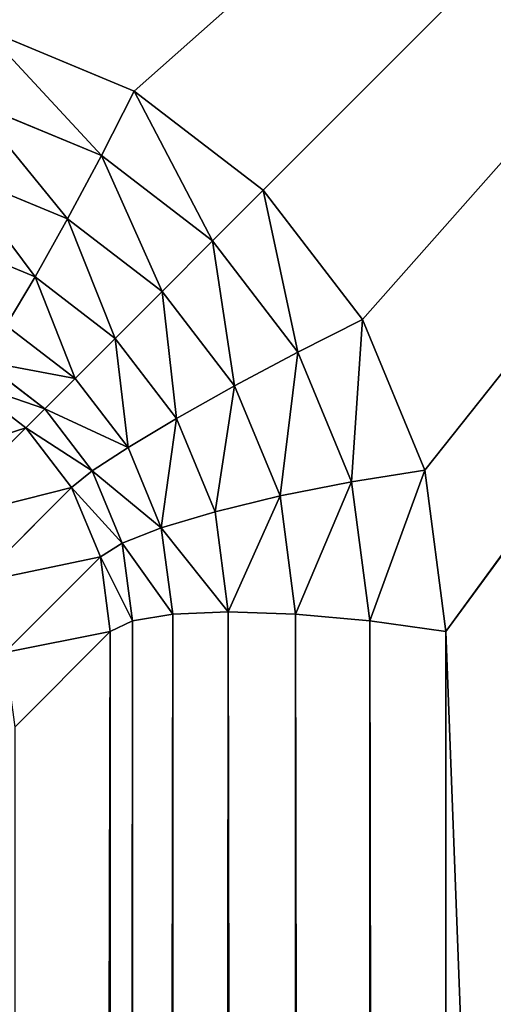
# Model space of a CAD drawing. Header units: centimetres. Extents: x -45 to 35, y -55 to 45.
# Tile 178 of 189: x 29.94 to 30.94, y 38.74 to 40.81. Entities that reach past the tile are written whole.
import ezdxf

# ---------------------------------------------------------------- set-up
doc = ezdxf.new("R2010")
doc.units = ezdxf.units.CM
doc.header["$LTSCALE"] = 2.54
doc.layers.get('0').update_dxf_attribs({"true_color": 0xff5454})

# ---------------------------------------------------------------- blocks, each defined once
blk = doc.blocks.new('Grupuj#4')
at = {"color": 7, "true_color": 0xfefefe}
for p, q in [((75.1816, 95.6639, 4.5), (74.8638, 95.7956, 4.5)), ((75.1816, 95.6639, 4.5), (74.8638, 95.7956, 4.5)), ((75.1125, 95.5276, 4.4796), (75.1816, 95.6639, 4.5)), ((75.1125, 95.5276, 4.4796), (75.1816, 95.6639, 4.5)), ((75.4545, 95.4545, 4.5), (75.1816, 95.6639, 4.5)), ((75.4545, 95.4545, 4.5), (75.1816, 95.6639, 4.5)), ((74.839, 95.6409, 4.4796), (75.1125, 95.5276, 4.4796)), ((74.839, 95.6409, 4.4796), (75.1125, 95.5276, 4.4796)), ((75.0412, 95.3937, 4.4196), (75.1125, 95.5276, 4.4796)), ((75.0412, 95.3937, 4.4196), (75.1125, 95.5276, 4.4796)), ((75.1125, 95.5276, 4.4796), (75.3474, 95.3474, 4.4796)), ((75.1125, 95.5276, 4.4796), (75.3474, 95.3474, 4.4796)), ((74.809, 95.4899, 4.4196), (75.0412, 95.3937, 4.4196)), ((74.809, 95.4899, 4.4196), (75.0412, 95.3937, 4.4196)), ((75.3474, 95.3474, 4.4796), (75.4545, 95.4545, 4.5)), ((75.3474, 95.3474, 4.4796), (75.4545, 95.4545, 4.5)), ((75.6639, 95.1816, 4.5), (75.4545, 95.4545, 4.5)), ((75.6639, 95.1816, 4.5), (75.4545, 95.4545, 4.5)), ((74.9727, 95.2714, 4.3243), (75.0412, 95.3937, 4.4196)), ((74.9727, 95.2714, 4.3243), (75.0412, 95.3937, 4.4196)), ((75.0412, 95.3937, 4.4196), (75.2407, 95.2407, 4.4196)), ((75.0412, 95.3937, 4.4196), (75.2407, 95.2407, 4.4196)), ((74.7758, 95.3529, 4.3243), (74.9727, 95.2714, 4.3243)), ((74.7758, 95.3529, 4.3243), (74.9727, 95.2714, 4.3243)), ((75.2407, 95.2407, 4.4196), (75.3474, 95.3474, 4.4796)), ((75.2407, 95.2407, 4.4196), (75.3474, 95.3474, 4.4796)), ((75.3474, 95.3474, 4.4796), (75.5276, 95.1125, 4.4796)), ((75.3474, 95.3474, 4.4796), (75.5276, 95.1125, 4.4796)), ((74.9114, 95.1689, 4.2), (74.9727, 95.2714, 4.3243)), ((74.9114, 95.1689, 4.2), (74.9727, 95.2714, 4.3243)), ((74.9727, 95.2714, 4.3243), (75.1417, 95.1417, 4.3243)), ((74.9727, 95.2714, 4.3243), (75.1417, 95.1417, 4.3243)), ((75.1417, 95.1417, 4.3243), (75.2407, 95.2407, 4.4196)), ((75.1417, 95.1417, 4.3243), (75.2407, 95.2407, 4.4196)), ((75.2407, 95.2407, 4.4196), (75.3937, 95.0412, 4.4196)), ((75.2407, 95.2407, 4.4196), (75.3937, 95.0412, 4.4196)), ((75.5276, 95.1125, 4.4796), (75.6639, 95.1816, 4.5)), ((75.5276, 95.1125, 4.4796), (75.6639, 95.1816, 4.5)), ((75.7956, 94.8638, 4.5), (75.6639, 95.1816, 4.5)), ((75.7956, 94.8638, 4.5), (75.6639, 95.1816, 4.5)), ((74.9114, 95.1689, 4.2), (75.0571, 95.0571, 4.2)), ((74.9114, 95.1689, 4.2), (75.0571, 95.0571, 4.2)), ((75.0571, 95.0571, 4.2), (75.1417, 95.1417, 4.3243)), ((75.0571, 95.0571, 4.2), (75.1417, 95.1417, 4.3243)), ((75.1417, 95.1417, 4.3243), (75.2714, 94.9727, 4.3243)), ((75.1417, 95.1417, 4.3243), (75.2714, 94.9727, 4.3243)), ((75.3937, 95.0412, 4.4196), (75.5276, 95.1125, 4.4796)), ((75.3937, 95.0412, 4.4196), (75.5276, 95.1125, 4.4796)), ((75.5276, 95.1125, 4.4796), (75.6409, 94.839, 4.4796)), ((75.5276, 95.1125, 4.4796), (75.6409, 94.839, 4.4796)), ((74.8618, 95.0933, 4.0553), (74.9928, 94.9928, 4.0553)), ((74.8618, 95.0933, 4.0553), (74.9928, 94.9928, 4.0553)), ((74.9928, 94.9928, 4.0553), (75.0571, 95.0571, 4.2)), ((74.9928, 94.9928, 4.0553), (75.0571, 95.0571, 4.2)), ((75.0571, 95.0571, 4.2), (75.1689, 94.9114, 4.2)), ((75.0571, 95.0571, 4.2), (75.1689, 94.9114, 4.2)), ((74.827, 95.0497, 3.9), (74.953, 94.953, 3.9)), ((74.827, 95.0497, 3.9), (74.953, 94.953, 3.9)), ((75.2714, 94.9727, 4.3243), (75.3937, 95.0412, 4.4196)), ((75.2714, 94.9727, 4.3243), (75.3937, 95.0412, 4.4196)), ((75.3937, 95.0412, 4.4196), (75.4899, 94.809, 4.4196)), ((75.3937, 95.0412, 4.4196), (75.4899, 94.809, 4.4196)), ((74.953, 94.953, 3.9), (74.9928, 94.9928, 4.0553)), ((74.953, 94.953, 3.9), (74.9928, 94.9928, 4.0553)), ((74.9928, 94.9928, 4.0553), (75.0933, 94.8618, 4.0553)), ((74.9928, 94.9928, 4.0553), (75.0933, 94.8618, 4.0553)), ((75.1689, 94.9114, 4.2), (75.2714, 94.9727, 4.3243)), ((75.1689, 94.9114, 4.2), (75.2714, 94.9727, 4.3243)), ((75.2714, 94.9727, 4.3243), (75.3529, 94.7758, 4.3243)), ((75.2714, 94.9727, 4.3243), (75.3529, 94.7758, 4.3243)), ((74.953, 94.953, 3.9), (74.7514, 94.7514, 2.7)), ((74.953, 94.953, 3.9), (74.7514, 94.7514, 2.7)), ((74.953, 94.953, 3.9), (75.0497, 94.827, 3.9)), ((74.953, 94.953, 3.9), (75.0497, 94.827, 3.9)), ((75.0933, 94.8618, 4.0553), (75.1689, 94.9114, 4.2)), ((75.0933, 94.8618, 4.0553), (75.1689, 94.9114, 4.2)), ((75.1689, 94.9114, 4.2), (75.2392, 94.7418, 4.2)), ((75.1689, 94.9114, 4.2), (75.2392, 94.7418, 4.2)), ((75.0497, 94.827, 3.9), (75.0933, 94.8618, 4.0553)), ((75.0497, 94.827, 3.9), (75.0933, 94.8618, 4.0553)), ((75.0933, 94.8618, 4.0553), (75.1565, 94.7092, 4.0553)), ((75.0933, 94.8618, 4.0553), (75.1565, 94.7092, 4.0553)), ((75.6409, 94.839, 4.4796), (75.7956, 94.8638, 4.5)), ((75.6409, 94.839, 4.4796), (75.7956, 94.8638, 4.5)), ((75.8405, 94.5228, 4.5), (75.7956, 94.8638, 4.5)), ((75.8405, 94.5228, 4.5), (75.7956, 94.8638, 4.5)), ((75.0497, 94.827, 3.9), (74.8481, 94.6254, 2.7)), ((75.0497, 94.827, 3.9), (74.8481, 94.6254, 2.7)), ((75.0497, 94.827, 3.9), (75.1105, 94.6803, 3.9)), ((75.0497, 94.827, 3.9), (75.1105, 94.6803, 3.9)), ((75.4899, 94.809, 4.4196), (75.6409, 94.839, 4.4796)), ((75.4899, 94.809, 4.4196), (75.6409, 94.839, 4.4796)), ((75.6409, 94.839, 4.4796), (75.6796, 94.5455, 4.4796)), ((75.6409, 94.839, 4.4796), (75.6796, 94.5455, 4.4796)), ((75.3529, 94.7758, 4.3243), (75.4899, 94.809, 4.4196)), ((75.3529, 94.7758, 4.3243), (75.4899, 94.809, 4.4196)), ((75.4899, 94.809, 4.4196), (75.5228, 94.5597, 4.4196)), ((75.4899, 94.809, 4.4196), (75.5228, 94.5597, 4.4196)), ((75.2392, 94.7418, 4.2), (75.3529, 94.7758, 4.3243)), ((75.2392, 94.7418, 4.2), (75.3529, 94.7758, 4.3243)), ((75.3529, 94.7758, 4.3243), (75.3807, 94.5646, 4.3243)), ((75.3529, 94.7758, 4.3243), (75.3807, 94.5646, 4.3243)), ((75.1565, 94.7092, 4.0553), (75.2392, 94.7418, 4.2)), ((75.1565, 94.7092, 4.0553), (75.2392, 94.7418, 4.2)), ((75.2392, 94.7418, 4.2), (75.2632, 94.5597, 4.2)), ((75.2392, 94.7418, 4.2), (75.2632, 94.5597, 4.2)), ((75.1105, 94.6803, 3.9), (75.1565, 94.7092, 4.0553)), ((75.1105, 94.6803, 3.9), (75.1565, 94.7092, 4.0553)), ((75.1565, 94.7092, 4.0553), (75.1781, 94.5455, 4.0553)), ((75.1565, 94.7092, 4.0553), (75.1781, 94.5455, 4.0553)), ((75.1105, 94.6803, 3.9), (74.9088, 94.4786, 2.7)), ((75.1105, 94.6803, 3.9), (74.9088, 94.4786, 2.7)), ((75.1105, 94.6803, 3.9), (75.1312, 94.5228, 3.9)), ((75.1105, 94.6803, 3.9), (75.1312, 94.5228, 3.9)), ((75.1781, 94.5455, 4.0553), (75.2632, 94.5597, 4.2)), ((75.1781, 94.5455, 4.0553), (75.2632, 94.5597, 4.2)), ((75.2632, 94.5597, 4.2), (75.3807, 94.5646, 4.3243)), ((75.2632, 94.5597, 4.2), (75.3807, 94.5646, 4.3243)), ((75.2632, 94.5597, 4.2), (75.2632, 5.4403, 4.2)), ((75.2632, 94.5597, 4.2), (75.2632, 5.4403, 4.2)), ((75.3807, 94.5646, 4.3243), (75.3807, 5.4354, 4.3243)), ((75.3807, 94.5646, 4.3243), (75.5228, 94.5597, 4.4196)), ((75.3807, 94.5646, 4.3243), (75.3807, 5.4354, 4.3243)), ((75.3807, 94.5646, 4.3243), (75.5228, 94.5597, 4.4196)), ((75.5228, 94.5597, 4.4196), (75.6796, 94.5455, 4.4796)), ((75.5228, 94.5597, 4.4196), (75.5228, 5.4403, 4.4196)), ((75.5228, 94.5597, 4.4196), (75.5228, 5.4403, 4.4196)), ((75.5228, 94.5597, 4.4196), (75.6796, 94.5455, 4.4796)), ((75.1312, 94.5228, 3.9), (75.1781, 94.5455, 4.0553)), ((75.1312, 94.5228, 3.9), (75.1781, 94.5455, 4.0553)), ((75.1781, 94.5455, 4.0553), (75.1781, 5.4545, 4.0553)), ((75.1781, 94.5455, 4.0553), (75.1781, 5.4545, 4.0553)), ((75.6796, 94.5455, 4.4796), (75.6796, 5.4545, 4.4796)), ((75.6796, 94.5455, 4.4796), (75.8405, 94.5228, 4.5)), ((75.6796, 94.5455, 4.4796), (75.6796, 5.4545, 4.4796)), ((75.6796, 94.5455, 4.4796), (75.8405, 94.5228, 4.5)), ((75.1312, 94.5228, 3.9), (74.9296, 94.3212, 2.7)), ((75.1312, 94.5228, 3.9), (74.9296, 94.3212, 2.7)), ((75.1312, 94.5228, 3.9), (75.1312, 5.4772, 3.9)), ((75.1312, 94.5228, 3.9), (75.1312, 5.4772, 3.9)), ((75.8405, 5.4772, 4.5), (75.8405, 94.5228, 4.5)), ((75.8405, 5.4772, 4.5), (75.8405, 94.5228, 4.5))]:
    blk.add_line(p, q, dxfattribs=at)
mesh = blk.add_polyface(dxfattribs=at)
corners = [(0.6, 0.6, 4.5), (4.1595, 5.4772, 4.5), (0.6, 99.4, 4.5), (4.2044, 5.1362, 4.5), (4.3361, 4.8184, 4.5), (4.5455, 4.5455, 4.5), (4.8184, 4.3361, 4.5), (5.1362, 4.2044, 4.5), (5.4772, 4.1595, 4.5), (79.4, 0.6, 4.5), (74.5228, 4.1595, 4.5), (74.8638, 4.2044, 4.5), (75.1816, 4.3361, 4.5), (75.4545, 4.5455, 4.5), (75.6639, 4.8184, 4.5), (75.7956, 5.1362, 4.5), (75.8405, 5.4772, 4.5), (75.8405, 94.5228, 4.5), (5.4772, 95.8405, 4.5), (79.4, 99.4, 4.5), (5.1362, 95.7956, 4.5), (4.8184, 95.6639, 4.5), (4.5455, 95.4545, 4.5), (4.3361, 95.1816, 4.5), (4.2044, 94.8638, 4.5), (4.1595, 94.5228, 4.5), (74.5228, 95.8405, 4.5), (74.8638, 95.7956, 4.5), (75.1816, 95.6639, 4.5), (75.4545, 95.4545, 4.5), (75.6639, 95.1816, 4.5), (75.7956, 94.8638, 4.5)]
mesh.append_faces([[corners[k] for k in face] for face in [(0, 1, 2), (1, 0, 3), (3, 0, 4), (4, 0, 5), (5, 0, 6), (6, 0, 7), (7, 0, 8), (8, 9, 10), (10, 9, 11), (11, 9, 12), (12, 9, 13), (13, 9, 14), (14, 9, 15), (15, 9, 16), (16, 9, 17), (2, 18, 19), (18, 2, 20), (20, 2, 21), (21, 2, 22), (22, 2, 23), (23, 2, 24), (24, 2, 25), (25, 2, 1), (19, 17, 9)]], dxfattribs={"vtx0": -1, "vtx1": -1, "color": 7})
mesh.append_faces([[corners[k] for k in face] for face in [(8, 0, 9), (19, 18, 26), (19, 26, 27), (19, 27, 28), (19, 28, 29), (19, 29, 30), (19, 30, 31), (19, 31, 17)]], dxfattribs={"vtx0": -1, "vtx2": -1, "color": 7})
mesh = blk.add_polyface(dxfattribs=at)
corners = [(0.6, 99.4), (10.1465, 85.7148), (0.6, 0.6), (10.3767, 86.5738), (10.7525, 87.3799), (11.2627, 88.1084), (11.8916, 88.7373), (12.6201, 89.2475), (13.4262, 89.6233), (14.2852, 89.8535), (79.4, 99.4), (10.069, 84.8288), (15.1712, 89.931), (16.0573, 89.8535), (16.9163, 89.6233), (17.7224, 89.2475), (18.4509, 88.7373), (19.0798, 88.1084), (19.59, 87.3799), (19.9658, 86.5738), (20.196, 85.7148), (20.2735, 84.8288), (11.2627, 81.5491), (79.4, 0.6), (10.7525, 82.2776), (10.3767, 83.0837), (10.1465, 83.9427), (11.8916, 80.9202), (12.6201, 80.41), (13.4262, 80.0342), (14.2852, 79.804), (15.1712, 79.7265), (16.0573, 79.804), (16.9163, 80.0342), (17.7224, 80.41), (18.4509, 80.9202), (19.0798, 81.5491), (19.59, 82.2776), (19.9658, 83.0837), (20.196, 83.9427)]
mesh.append_faces([[corners[k] for k in face] for face in [(0, 1, 2), (1, 0, 3), (3, 0, 4), (4, 0, 5), (5, 0, 6), (6, 0, 7), (7, 0, 8), (8, 0, 9), (9, 10, 12), (12, 10, 13), (13, 10, 14), (14, 10, 15), (15, 10, 16), (16, 10, 17), (17, 10, 18), (18, 10, 19), (19, 10, 20), (20, 10, 21), (2, 22, 23), (22, 2, 24), (24, 2, 25), (25, 2, 26), (26, 2, 11), (23, 21, 10)]], dxfattribs={"vtx0": -1, "vtx1": -1, "color": 7})
mesh.append_faces([[corners[k] for k in face] for face in [(9, 0, 10), (2, 1, 11), (23, 22, 27), (23, 27, 28), (23, 28, 29), (23, 29, 30), (23, 30, 31), (23, 31, 32), (23, 32, 33), (23, 33, 34), (23, 34, 35), (23, 35, 36), (23, 36, 37), (23, 37, 38), (23, 38, 39), (23, 39, 21)]], dxfattribs={"vtx0": -1, "vtx2": -1, "color": 7})
mesh = blk.add_polyface(dxfattribs=at)
corners = [(75.1125, 95.5276, 4.4796), (74.8638, 95.7956, 4.5), (74.839, 95.6409, 4.4796), (75.1816, 95.6639, 4.5)]
mesh.append_faces([[corners[k] for k in face] for face in [(0, 1, 2), (1, 0, 3)]], dxfattribs={"vtx0": -1, "color": 7})
mesh = blk.add_polyface(dxfattribs=at)
corners = [(75.3474, 95.3474, 4.4796), (75.1816, 95.6639, 4.5), (75.1125, 95.5276, 4.4796), (75.4545, 95.4545, 4.5)]
mesh.append_faces([[corners[k] for k in face] for face in [(0, 1, 2), (1, 0, 3)]], dxfattribs={"vtx0": -1, "color": 7})
mesh = blk.add_polyface(dxfattribs=at)
corners = [(75.0412, 95.3937, 4.4196), (74.839, 95.6409, 4.4796), (74.809, 95.4899, 4.4196), (75.1125, 95.5276, 4.4796)]
mesh.append_faces([[corners[k] for k in face] for face in [(0, 1, 2), (1, 0, 3)]], dxfattribs={"vtx0": -1, "color": 7})
mesh = blk.add_polyface(dxfattribs=at)
corners = [(75.2407, 95.2407, 4.4196), (75.1125, 95.5276, 4.4796), (75.0412, 95.3937, 4.4196), (75.3474, 95.3474, 4.4796)]
mesh.append_faces([[corners[k] for k in face] for face in [(0, 1, 2), (1, 0, 3)]], dxfattribs={"vtx0": -1, "color": 7})
mesh = blk.add_polyface(dxfattribs=at)
corners = [(74.9727, 95.2714, 4.3243), (74.809, 95.4899, 4.4196), (74.7758, 95.3529, 4.3243), (75.0412, 95.3937, 4.4196)]
mesh.append_faces([[corners[k] for k in face] for face in [(0, 1, 2), (1, 0, 3)]], dxfattribs={"vtx0": -1, "color": 7})
mesh = blk.add_polyface(dxfattribs=at)
corners = [(75.5276, 95.1125, 4.4796), (75.4545, 95.4545, 4.5), (75.3474, 95.3474, 4.4796), (75.6639, 95.1816, 4.5)]
mesh.append_faces([[corners[k] for k in face] for face in [(0, 1, 2), (1, 0, 3)]], dxfattribs={"vtx0": -1, "color": 7})
mesh = blk.add_polyface(dxfattribs=at)
corners = [(75.1417, 95.1417, 4.3243), (75.0412, 95.3937, 4.4196), (74.9727, 95.2714, 4.3243), (75.2407, 95.2407, 4.4196)]
mesh.append_faces([[corners[k] for k in face] for face in [(0, 1, 2), (1, 0, 3)]], dxfattribs={"vtx0": -1, "color": 7})
mesh = blk.add_polyface(dxfattribs=at)
corners = [(74.9114, 95.1689, 4.2), (74.7758, 95.3529, 4.3243), (74.7418, 95.2392, 4.2), (74.9727, 95.2714, 4.3243)]
mesh.append_faces([[corners[k] for k in face] for face in [(0, 1, 2), (1, 0, 3)]], dxfattribs={"vtx0": -1, "color": 7})
mesh = blk.add_polyface(dxfattribs=at)
corners = [(75.3937, 95.0412, 4.4196), (75.3474, 95.3474, 4.4796), (75.2407, 95.2407, 4.4196), (75.5276, 95.1125, 4.4796)]
mesh.append_faces([[corners[k] for k in face] for face in [(0, 1, 2), (1, 0, 3)]], dxfattribs={"vtx0": -1, "color": 7})
mesh = blk.add_polyface(dxfattribs=at)
corners = [(75.0571, 95.0571, 4.2), (74.9727, 95.2714, 4.3243), (74.9114, 95.1689, 4.2), (75.1417, 95.1417, 4.3243)]
mesh.append_faces([[corners[k] for k in face] for face in [(0, 1, 2), (1, 0, 3)]], dxfattribs={"vtx0": -1, "color": 7})
mesh = blk.add_polyface(dxfattribs=at)
corners = [(75.2714, 94.9727, 4.3243), (75.2407, 95.2407, 4.4196), (75.1417, 95.1417, 4.3243), (75.3937, 95.0412, 4.4196)]
mesh.append_faces([[corners[k] for k in face] for face in [(0, 1, 2), (1, 0, 3)]], dxfattribs={"vtx0": -1, "color": 7})
mesh = blk.add_polyface(dxfattribs=at)
corners = [(75.6409, 94.839, 4.4796), (75.6639, 95.1816, 4.5), (75.5276, 95.1125, 4.4796), (75.7956, 94.8638, 4.5)]
mesh.append_faces([[corners[k] for k in face] for face in [(0, 1, 2), (1, 0, 3)]], dxfattribs={"vtx0": -1, "color": 7})
mesh = blk.add_polyface(dxfattribs=at)
corners = [(75.0571, 95.0571, 4.2), (74.8618, 95.0933, 4.0553), (74.9928, 94.9928, 4.0553), (74.9114, 95.1689, 4.2)]
mesh.append_faces([[corners[k] for k in face] for face in [(0, 1, 2), (1, 0, 3)]], dxfattribs={"vtx0": -1, "color": 7})
mesh = blk.add_polyface(dxfattribs=at)
corners = [(75.1689, 94.9114, 4.2), (75.1417, 95.1417, 4.3243), (75.0571, 95.0571, 4.2), (75.2714, 94.9727, 4.3243)]
mesh.append_faces([[corners[k] for k in face] for face in [(0, 1, 2), (1, 0, 3)]], dxfattribs={"vtx0": -1, "color": 7})
mesh = blk.add_polyface(dxfattribs=at)
corners = [(75.4899, 94.809, 4.4196), (75.5276, 95.1125, 4.4796), (75.3937, 95.0412, 4.4196), (75.6409, 94.839, 4.4796)]
mesh.append_faces([[corners[k] for k in face] for face in [(0, 1, 2), (1, 0, 3)]], dxfattribs={"vtx0": -1, "color": 7})
mesh = blk.add_polyface(dxfattribs=at)
corners = [(74.9928, 94.9928, 4.0553), (74.827, 95.0497, 3.9), (74.953, 94.953, 3.9), (74.8618, 95.0933, 4.0553)]
mesh.append_faces([[corners[k] for k in face] for face in [(0, 1, 2), (1, 0, 3)]], dxfattribs={"vtx0": -1, "color": 7})
mesh = blk.add_polyface(dxfattribs=at)
corners = [(75.1689, 94.9114, 4.2), (74.9928, 94.9928, 4.0553), (75.0933, 94.8618, 4.0553), (75.0571, 95.0571, 4.2)]
mesh.append_faces([[corners[k] for k in face] for face in [(0, 1, 2), (1, 0, 3)]], dxfattribs={"vtx0": -1, "color": 7})
mesh = blk.add_polyface(dxfattribs=at)
corners = [(74.953, 94.953, 3.9), (74.6254, 94.8481, 2.7), (74.7514, 94.7514, 2.7), (74.827, 95.0497, 3.9)]
mesh.append_faces([[corners[k] for k in face] for face in [(0, 1, 2), (1, 0, 3)]], dxfattribs={"vtx0": -1, "color": 7})
mesh = blk.add_polyface(dxfattribs=at)
corners = [(75.3529, 94.7758, 4.3243), (75.3937, 95.0412, 4.4196), (75.2714, 94.9727, 4.3243), (75.4899, 94.809, 4.4196)]
mesh.append_faces([[corners[k] for k in face] for face in [(0, 1, 2), (1, 0, 3)]], dxfattribs={"vtx0": -1, "color": 7})
mesh = blk.add_polyface(dxfattribs=at)
corners = [(75.0933, 94.8618, 4.0553), (74.953, 94.953, 3.9), (75.0497, 94.827, 3.9), (74.9928, 94.9928, 4.0553)]
mesh.append_faces([[corners[k] for k in face] for face in [(0, 1, 2), (1, 0, 3)]], dxfattribs={"vtx0": -1, "color": 7})
mesh = blk.add_polyface(dxfattribs=at)
corners = [(75.2392, 94.7418, 4.2), (75.2714, 94.9727, 4.3243), (75.1689, 94.9114, 4.2), (75.3529, 94.7758, 4.3243)]
mesh.append_faces([[corners[k] for k in face] for face in [(0, 1, 2), (1, 0, 3)]], dxfattribs={"vtx0": -1, "color": 7})
mesh = blk.add_polyface(dxfattribs=at)
corners = [(75.0497, 94.827, 3.9), (74.7514, 94.7514, 2.7), (74.8481, 94.6254, 2.7), (74.953, 94.953, 3.9)]
mesh.append_faces([[corners[k] for k in face] for face in [(0, 1, 2), (1, 0, 3)]], dxfattribs={"vtx0": -1, "color": 7})
mesh = blk.add_polyface(dxfattribs=at)
corners = [(75.2392, 94.7418, 4.2), (75.0933, 94.8618, 4.0553), (75.1565, 94.7092, 4.0553), (75.1689, 94.9114, 4.2)]
mesh.append_faces([[corners[k] for k in face] for face in [(0, 1, 2), (1, 0, 3)]], dxfattribs={"vtx0": -1, "color": 7})
mesh = blk.add_polyface(dxfattribs=at)
corners = [(75.1565, 94.7092, 4.0553), (75.0497, 94.827, 3.9), (75.1105, 94.6803, 3.9), (75.0933, 94.8618, 4.0553)]
mesh.append_faces([[corners[k] for k in face] for face in [(0, 1, 2), (1, 0, 3)]], dxfattribs={"vtx0": -1, "color": 7})
mesh = blk.add_polyface(dxfattribs=at)
corners = [(75.6796, 94.5455, 4.4796), (75.7956, 94.8638, 4.5), (75.6409, 94.839, 4.4796), (75.8405, 94.5228, 4.5)]
mesh.append_faces([[corners[k] for k in face] for face in [(0, 1, 2), (1, 0, 3)]], dxfattribs={"vtx0": -1, "color": 7})
mesh = blk.add_polyface(dxfattribs=at)
corners = [(75.1105, 94.6803, 3.9), (74.8481, 94.6254, 2.7), (74.9088, 94.4786, 2.7), (75.0497, 94.827, 3.9)]
mesh.append_faces([[corners[k] for k in face] for face in [(0, 1, 2), (1, 0, 3)]], dxfattribs={"vtx0": -1, "color": 7})
mesh = blk.add_polyface(dxfattribs=at)
corners = [(75.5228, 94.5597, 4.4196), (75.6409, 94.839, 4.4796), (75.4899, 94.809, 4.4196), (75.6796, 94.5455, 4.4796)]
mesh.append_faces([[corners[k] for k in face] for face in [(0, 1, 2), (1, 0, 3)]], dxfattribs={"vtx0": -1, "color": 7})
mesh = blk.add_polyface(dxfattribs=at)
corners = [(75.3807, 94.5646, 4.3243), (75.4899, 94.809, 4.4196), (75.3529, 94.7758, 4.3243), (75.5228, 94.5597, 4.4196)]
mesh.append_faces([[corners[k] for k in face] for face in [(0, 1, 2), (1, 0, 3)]], dxfattribs={"vtx0": -1, "color": 7})
mesh = blk.add_polyface(dxfattribs=at)
corners = [(75.3807, 94.5646, 4.3243), (75.2392, 94.7418, 4.2), (75.2632, 94.5597, 4.2), (75.3529, 94.7758, 4.3243)]
mesh.append_faces([[corners[k] for k in face] for face in [(0, 1, 2), (1, 0, 3)]], dxfattribs={"vtx0": -1, "color": 7})
mesh = blk.add_polyface(dxfattribs=at)
corners = [(75.2632, 94.5597, 4.2), (75.1565, 94.7092, 4.0553), (75.1781, 94.5455, 4.0553), (75.2392, 94.7418, 4.2)]
mesh.append_faces([[corners[k] for k in face] for face in [(0, 1, 2), (1, 0, 3)]], dxfattribs={"vtx0": -1, "color": 7})
mesh = blk.add_polyface(dxfattribs=at)
corners = [(75.1781, 94.5455, 4.0553), (75.1105, 94.6803, 3.9), (75.1312, 94.5228, 3.9), (75.1565, 94.7092, 4.0553)]
mesh.append_faces([[corners[k] for k in face] for face in [(0, 1, 2), (1, 0, 3)]], dxfattribs={"vtx0": -1, "color": 7})
mesh = blk.add_polyface(dxfattribs=at)
corners = [(75.1312, 94.5228, 3.9), (74.9088, 94.4786, 2.7), (74.9296, 94.3212, 2.7), (75.1105, 94.6803, 3.9)]
mesh.append_faces([[corners[k] for k in face] for face in [(0, 1, 2), (1, 0, 3)]], dxfattribs={"vtx0": -1, "color": 7})
mesh = blk.add_polyface(dxfattribs=at)
corners = [(75.2632, 94.5597, 4.2), (75.1781, 5.4545, 4.0553), (75.2632, 5.4403, 4.2), (75.1781, 94.5455, 4.0553)]
mesh.append_faces([[corners[k] for k in face] for face in [(0, 1, 2), (1, 0, 3)]], dxfattribs={"vtx0": -1, "color": 7})
mesh = blk.add_polyface(dxfattribs=at)
corners = [(75.3807, 94.5646, 4.3243), (75.2632, 5.4403, 4.2), (75.3807, 5.4354, 4.3243), (75.2632, 94.5597, 4.2)]
mesh.append_faces([[corners[k] for k in face] for face in [(0, 1, 2), (1, 0, 3)]], dxfattribs={"vtx0": -1, "color": 7})
mesh = blk.add_polyface(dxfattribs=at)
corners = [(75.5228, 5.4403, 4.4196), (75.3807, 94.5646, 4.3243), (75.3807, 5.4354, 4.3243), (75.5228, 94.5597, 4.4196)]
mesh.append_faces([[corners[k] for k in face] for face in [(0, 1, 2), (1, 0, 3)]], dxfattribs={"vtx0": -1, "color": 7})
mesh = blk.add_polyface(dxfattribs=at)
corners = [(75.6796, 5.4545, 4.4796), (75.5228, 94.5597, 4.4196), (75.5228, 5.4403, 4.4196), (75.6796, 94.5455, 4.4796)]
mesh.append_faces([[corners[k] for k in face] for face in [(0, 1, 2), (1, 0, 3)]], dxfattribs={"vtx0": -1, "color": 7})
mesh = blk.add_polyface(dxfattribs=at)
corners = [(75.1781, 94.5455, 4.0553), (75.1312, 5.4772, 3.9), (75.1781, 5.4545, 4.0553), (75.1312, 94.5228, 3.9)]
mesh.append_faces([[corners[k] for k in face] for face in [(0, 1, 2), (1, 0, 3)]], dxfattribs={"vtx0": -1, "color": 7})
mesh = blk.add_polyface(dxfattribs=at)
corners = [(75.8405, 5.4772, 4.5), (75.6796, 94.5455, 4.4796), (75.6796, 5.4545, 4.4796), (75.8405, 94.5228, 4.5)]
mesh.append_faces([[corners[k] for k in face] for face in [(0, 1, 2), (1, 0, 3)]], dxfattribs={"vtx0": -1, "color": 7})
mesh = blk.add_polyface(dxfattribs=at)
corners = [(75.1312, 94.5228, 3.9), (74.9296, 5.6788, 2.7), (75.1312, 5.4772, 3.9), (74.9296, 94.3212, 2.7)]
mesh.append_faces([[corners[k] for k in face] for face in [(0, 1, 2), (1, 0, 3)]], dxfattribs={"vtx0": -1, "color": 7})
blk = doc.blocks.new('Oltens Superior brodzik prostok_tny 100x80 cm akrylowy bia_y 15002000')
at = {"color": 0}
blk.add_blockref('Grupuj#4', (0, -10), dxfattribs=at)

msp = doc.modelspace()

# ---------------------------------------------------------------- block references
at = {"color": 0}
msp.add_blockref('Oltens Superior brodzik prostok_tny 100x80 cm akrylowy bia_y 15002000', (-45, -45, -2.25), dxfattribs=at)

doc.saveas('drawing.dxf')
